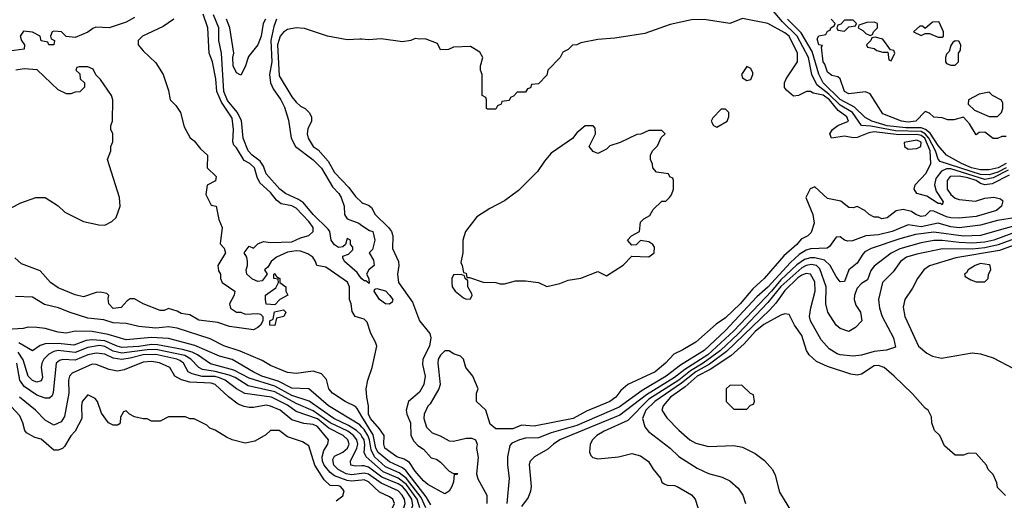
# Model space of a CAD drawing. Header units: inches. Extents: x 2348341 to 2479810, y 460419 to 613669.
# Tile 236 of 256: x 2378390 to 2383022, y 532745 to 535008. Entities that reach past the tile are written whole.
import ezdxf

# ---------------------------------------------------------------- set-up
doc = ezdxf.new("R2010")
doc.units = ezdxf.units.IN
doc.header["$MEASUREMENT"] = 0
doc.layers.add('C3573', color=7, linetype='Continuous')
doc.layers.add('C3583', color=7, linetype='Continuous')

msp = doc.modelspace()

# ---------------------------------------------------------------- linework, layer by layer
at = {"layer": 'C3573', "color": 2}
for points, elevation in [([(2378930, 535018), (2378890, 534996.2), (2378810.7, 534969.3), (2378748.1, 534971.9), (2378733.4, 534966.6), (2378710, 534948.7), (2378650, 534924), (2378608.7, 534928.7), (2378586, 534950), (2378550, 534953.2), (2378542, 534950), (2378534, 534930), (2378538, 534918), (2378554, 534910), (2378550, 534889.2), (2378526, 534890), (2378522, 534902), (2378490, 534908), (2378486, 534930), (2378450, 534948.7), (2378407.1, 534952.9), (2378391.3, 534930), (2378398, 534910), (2378412, 534890), (2378410, 534869.2), (2378340.7, 534859.3)], 42), ([(2379114.8, 535010), (2379064.6, 534975.4), (2378966.8, 534930), (2378947.3, 534910), (2378947.3, 534890), (2378970, 534861), (2379030, 534804.7), (2379064.7, 534750), (2379090, 534674), (2379098, 534630), (2379123.5, 534603.5), (2379146, 534570), (2379163.5, 534503.5), (2379191.1, 534451.1), (2379210, 534438), (2379239.8, 534399.8), (2379274, 534370), (2379271.3, 534310), (2379314, 534270), (2379310.7, 534249.3), (2379272, 534228), (2379265.4, 534185.4), (2379290, 534134), (2379314, 534130), (2379326.4, 534066.4), (2379342, 534030), (2379332.7, 533952.7), (2379351.6, 533931.6), (2379358, 533910), (2379322, 533850), (2379325.4, 533825.4), (2379334, 533810), (2379334, 533790), (2379342, 533770), (2379402, 533730), (2379398, 533710), (2379376, 533670), (2379382, 533650), (2379410, 533631.3), (2379430, 533631.3), (2379450, 533622), (2379510, 533624.7), (2379522, 533622), (2379534, 533610), (2379534, 533590), (2379522, 533570), (2379510, 533558), (2379490, 533548), (2379376.8, 533563.2), (2379321.5, 533581.5), (2379232.9, 533592.9), (2379190, 533618), (2379150, 533624), (2379130, 533635.3), (2379090, 533648), (2379070, 533638), (2379050, 533638), (2378970, 533669.2), (2378930, 533694), (2378910, 533693.2), (2378895.2, 533684.8), (2378867.7, 533652.3), (2378830, 533647.8), (2378809.5, 533670), (2378805.2, 533694.8), (2378808.7, 533708.7), (2378799, 533719), (2378770, 533725.2), (2378750, 533722.7), (2378690, 533702.7), (2378650, 533712), (2378570, 533746), (2378534, 533770), (2378485.4, 533825.4), (2378398.6, 533858.6), (2378366.8, 533886.8)], 46), ([(2380000, 533600.2), (2379968, 533610), (2379953.2, 533633.2), (2379949.2, 533670), (2379942, 533690), (2379942, 533750), (2379931.6, 533771.6), (2379830, 533842.7), (2379788, 533850), (2379782, 533870), (2379769.2, 533890), (2379745.1, 533905.1), (2379710, 533917.6), (2379690, 533919.5), (2379650, 533913.2), (2379598, 533890), (2379572, 533870), (2379556.9, 533843.1), (2379542, 533830), (2379554, 533810), (2379530, 533778), (2379510, 533775.3), (2379485.6, 533785.6), (2379458, 533810), (2379455.3, 533830), (2379462, 533850), (2379462, 533870), (2379458, 533890), (2379446, 533910), (2379470, 533942), (2379490, 533932), (2379510, 533952), (2379536.4, 533963.6), (2379570, 533958.8), (2379670, 533962), (2379710, 533980.5), (2379750, 533992.4), (2379769.6, 534010), (2379771, 534030), (2379750, 534058.3), (2379690, 534119.7), (2379670, 534131), (2379620.5, 534140.5), (2379598, 534158), (2379570, 534194.7), (2379520.1, 534240.1), (2379506.2, 534266.2), (2379494, 534310), (2379471.8, 534330), (2379445.1, 534345.1), (2379410, 534403.7), (2379396.6, 534416.6), (2379391.9, 534431.9), (2379395.4, 534490), (2379390, 534544), (2379338.6, 534618.6), (2379317.4, 534670), (2379311.9, 534730), (2379297.3, 534810), (2379281.6, 534850), (2379274.7, 534970), (2379253, 535033)], 46), ([(2380000, 533788), (2379990, 533798), (2379978, 533818), (2379918, 533870), (2379910, 533886), (2379910, 533894), (2379936.4, 533903.6), (2379956.4, 533923.6), (2379956.4, 533936.4), (2379946, 533950), (2379946, 533970), (2379930, 533978), (2379922, 533950), (2379910, 533938), (2379890, 533935.3), (2379870, 533948), (2379855.3, 533970), (2379849.4, 534010), (2379841.6, 534021.6), (2379769.7, 534090), (2379724.8, 534144.8), (2379701.8, 534161.8), (2379640.7, 534190), (2379613.3, 534210), (2379550, 534281.6), (2379537.4, 534317.4), (2379521.4, 534341.4), (2379482.6, 534370), (2379464.5, 534390), (2379440.8, 534450), (2379433.2, 534533.2), (2379412.8, 534572.8), (2379367.9, 534627.9), (2379350.7, 534670), (2379338.7, 534850), (2379326.6, 534910), (2379326.6, 534970), (2379300.7, 535030)], 42), ([(2379545.5, 535010), (2379535.5, 534990), (2379526, 534930), (2379510.6, 534889.4), (2379466.4, 534833.6), (2379450, 534786), (2379430, 534746), (2379410, 534758), (2379394, 534790), (2379392.7, 534830), (2379397.2, 534850), (2379378, 534970), (2379362.9, 535010)], 38), ([(2379597.7, 535010), (2379584.9, 534975.1), (2379570.9, 534910), (2379575.9, 534810), (2379564.2, 534750), (2379569.1, 534710), (2379582.5, 534682.5), (2379619, 534630), (2379635.3, 534595.3), (2379654.4, 534534.4), (2379667.6, 534450), (2379686.7, 534410), (2379770, 534347.2), (2379810, 534308.4), (2379861, 534221), (2379890.3, 534190), (2379901.3, 534170), (2379915.5, 534130), (2379917.3, 534090), (2379930.4, 534070.4), (2379984.7, 534050), (2380000, 534039.2)], 42), ([(2380000, 534915.2), (2379990, 534916.2), (2379930, 534912.3), (2379838, 534930), (2379730, 534966.6), (2379690, 534969.4), (2379650, 534962), (2379630, 534949.4), (2379614.9, 534930), (2379602.8, 534890), (2379610, 534742.8), (2379670, 534644), (2379690, 534618.8), (2379710, 534601), (2379732, 534590), (2379752, 534570), (2379762, 534550), (2379762, 534530), (2379745.4, 534494.6), (2379742.8, 534470), (2379747.3, 534450), (2379770, 534411), (2379794.4, 534394.4), (2379841.4, 534341.4), (2379870, 534288.4), (2379937.4, 534217.4), (2379970, 534174.8), (2380000, 534147.8)], 46), ([(2378350, 534122), (2378394.6, 534145.4), (2378466, 534170), (2378510, 534171.3), (2378570, 534131.3), (2378602, 534102), (2378690, 534058), (2378762, 534042), (2378790, 534041), (2378823.1, 534056.9), (2378843.1, 534076.9), (2378862, 534130), (2378859, 534170), (2378802, 534350), (2378818, 534390), (2378818, 534410), (2378827.3, 534432.7), (2378828, 534470), (2378818, 534490), (2378818, 534510), (2378826, 534530), (2378828, 534630), (2378822, 534650), (2378770, 534726), (2378747.3, 534747.3), (2378734.6, 534774.6), (2378710, 534786), (2378670, 534786), (2378658, 534782), (2378654, 534770), (2378672.7, 534752.7), (2378674, 534730), (2378694, 534710), (2378694, 534690), (2378672.7, 534667.3), (2378650, 534666), (2378630, 534658), (2378610, 534658), (2378570, 534678), (2378471.9, 534771.9), (2378410, 534777), (2378372, 534770)], 46), ([(2380000, 533139.6), (2379977.3, 533177.3), (2379970, 533186.6), (2379921.2, 533210), (2379861.2, 533250), (2379844.5, 533270), (2379833.4, 533313.4), (2379810, 533340.9), (2379770, 533352.3), (2379690, 533341.6), (2379650, 533347.3), (2379570, 533379.5), (2379530, 533402.9), (2379426.5, 533446.5), (2379350, 533471.8), (2379285.9, 533505.9), (2379130, 533554.8), (2379090, 533561), (2379030, 533556), (2378950, 533562.6), (2378890, 533576.9), (2378830, 533581.3), (2378786, 533594), (2378710, 533602.4), (2378622, 533630), (2378571.5, 533651.5), (2378507, 533667), (2378450, 533700.9), (2378370, 533705.2)], 50), ([(2380000, 533089.7), (2379990, 533100.8), (2379842.4, 533190), (2379750, 533269.6), (2379670, 533273.7), (2379605.6, 533305.6), (2379529.6, 533330), (2379487.3, 533350), (2379390, 533408.2), (2379330, 533423.1), (2379214.1, 533474.1), (2379090, 533507.3), (2379010, 533510.8), (2378890, 533501.1), (2378805.5, 533525.5), (2378730, 533539.2), (2378650, 533540.7), (2378607.9, 533532.1), (2378570, 533536.2), (2378510, 533553.2), (2378470, 533559.3), (2378430, 533559.5), (2378406.6, 533553.4), (2378330, 533549.6)], 54), ([(2380000, 533045.8), (2379994.6, 533054.6), (2379974.4, 533074.4), (2379937.1, 533097.1), (2379866.9, 533130), (2379751.2, 533211.2), (2379670, 533238.8), (2379590, 533282.1), (2379470, 533319.4), (2379397.5, 533357.5), (2379287.6, 533387.6), (2379226.3, 533430), (2379201.8, 533441.8), (2379155.7, 533455.7), (2379037.3, 533477.3), (2379010, 533478.5), (2378950, 533468.9), (2378870, 533465), (2378847.6, 533470), (2378790, 533496.1), (2378730, 533501), (2378702, 533498), (2378644.9, 533475.1), (2378570, 533483.7), (2378510, 533481.3), (2378485.9, 533474.2), (2378450, 533449.2), (2378386, 533486)], 58), ([(2380000, 532871), (2379950, 532865), (2379925.6, 532870), (2379888, 532890), (2379868.3, 532910), (2379862.8, 532937.2), (2379870, 532952.4), (2379910, 532972), (2379931.1, 532990), (2379939.1, 533010), (2379933.5, 533030), (2379911.1, 533050), (2379844.7, 533084.7), (2379790, 533128.4), (2379690, 533163.1), (2379650, 533192.2), (2379574.5, 533230), (2379448.3, 533248.3), (2379409.1, 533269.1), (2379356.9, 533310), (2379330, 533321), (2379310, 533327.6), (2379248.6, 533328.6), (2379200.4, 533340.4), (2379181.6, 533350), (2379159.7, 533390), (2379143.1, 533403.1), (2379129.4, 533410), (2379030, 533431.6), (2378970.8, 533430), (2378910, 533413.6), (2378870, 533407.9), (2378830, 533414.6), (2378790, 533433.1), (2378750, 533437.2), (2378710, 533429.8), (2378650, 533405.1), (2378592.1, 533407.9), (2378576.7, 533403.3), (2378561.6, 533390), (2378547.5, 533252.5), (2378542.8, 533237.2), (2378530, 533225.2), (2378510, 533226), (2378470, 533240.5), (2378410, 533281.3), (2378390.6, 533310.6), (2378376.5, 533390)], 66), ([(2380000, 532906.6), (2379970, 532905.7), (2379947, 532910), (2379945.6, 532930), (2379976.2, 532990), (2379980.3, 533010), (2379976.2, 533030), (2379960.3, 533050), (2379933.3, 533070), (2379850, 533109.9), (2379770, 533166.1), (2379690, 533201), (2379590, 533255.4), (2379464.2, 533284.2), (2379403.2, 533323.2), (2379374.6, 533334.6), (2379310, 533351.2), (2379250, 533360.3), (2379233, 533370), (2379195.4, 533410), (2379166.1, 533426.1), (2379030, 533454.5), (2378990, 533454), (2378870, 533437.4), (2378830, 533447.6), (2378790, 533469.8), (2378765.7, 533474.3), (2378710, 533464.6), (2378650, 533440.2), (2378570.2, 533449.8), (2378550, 533445.8), (2378526.6, 533433.4), (2378503.6, 533410), (2378493.1, 533390), (2378490.3, 533370), (2378496.5, 533323.5), (2378490, 533307.3), (2378470, 533301.3), (2378450, 533308.3), (2378429.8, 533329.8), (2378406.5, 533406.5), (2378382.1, 533442.1)], 62), ([(2380000, 532840.4), (2379950, 532834.8), (2379930, 532839), (2379870, 532860.7), (2379850, 532875.6), (2379821.6, 532910), (2379813.6, 532930), (2379811.9, 532950), (2379819.8, 532980.2), (2379839.3, 533010), (2379842.7, 533030), (2379790, 533092.1), (2379770, 533101.7), (2379725.9, 533105.9), (2379670, 533123.1), (2379615.6, 533170), (2379570, 533188.3), (2379550, 533192.3), (2379490, 533182), (2379470, 533182.7), (2379446, 533186), (2379417.2, 533197.2), (2379372.3, 533232.3), (2379310, 533290.9), (2379290, 533296.1), (2379190, 533301.8), (2379151.6, 533311.6), (2379119.3, 533330), (2379096, 533370), (2379047.4, 533392.6), (2379010, 533399.1), (2378970, 533395.1), (2378880.7, 533359.3), (2378850, 533353), (2378810, 533361.1), (2378750, 533384.2), (2378730, 533385.6), (2378636, 533344), (2378624.4, 533330), (2378618.7, 533310), (2378620.9, 533250), (2378599.9, 533140.1), (2378585.2, 533114.8), (2378550, 533099.3), (2378510, 533122.7), (2378463.6, 533170), (2378388, 533230)], 70), ([(2379878, 532742), (2379910, 532766), (2379916, 532790), (2379899.3, 532810), (2379890, 532813.7), (2379850, 532814.5), (2379822, 532842), (2379777.4, 532910), (2379750, 533002), (2379720.2, 533020.2), (2379650, 533044), (2379610, 533074), (2379570, 533074), (2379547.1, 533052.9), (2379496.3, 533023.7), (2379450, 533014), (2379390, 533029), (2379362, 533042), (2379310, 533075.3), (2379284.7, 533084.7), (2379270, 533098), (2379210, 533128), (2379190, 533128), (2379170, 533138), (2379090, 533138), (2379050, 533118), (2379010, 533118), (2378990, 533128), (2378970, 533128), (2378930, 533138), (2378906, 533150), (2378890, 533166), (2378878, 533162), (2378863.6, 533136.4), (2378862, 533110), (2378856.9, 533103.1), (2378850, 533098), (2378830, 533098), (2378808, 533110), (2378774.6, 533154.6), (2378755.3, 533210), (2378744.7, 533224.7), (2378710, 533242), (2378684, 533210), (2378680.7, 533190), (2378682.8, 533130), (2378650.7, 533070), (2378630, 533049.2), (2378601.1, 532998.9), (2378590.5, 532989.5), (2378570, 532981.2), (2378550, 532981.2), (2378490, 533032.3), (2378460.9, 533040.9), (2378422, 533062), (2378413.2, 533073.2), (2378405.2, 533110), (2378390, 533142), (2378310, 533228.7)], 74)]:
    msp.add_lwpolyline(points, dxfattribs=dict(at, elevation=elevation))
at = {"layer": 'C3573', "color": 2, "elevation": 46}
for points in [[(2379590, 533666), (2379548.7, 533668.7), (2379546, 533690), (2379546, 533710), (2379594.6, 533745.4), (2379608, 533770), (2379606, 533786), (2379586, 533790), (2379586, 533810), (2379590, 533812), (2379598, 533798), (2379614, 533790), (2379614, 533770), (2379642, 533750), (2379642, 533730), (2379651.3, 533710), (2379614, 533690)], [(2379590, 533568.7), (2379566, 533570), (2379566, 533590), (2379582, 533598), (2379588.4, 533631.6), (2379630, 533642), (2379642, 533630), (2379632, 533610), (2379598, 533602)]]:
    msp.add_lwpolyline(points, close=True, dxfattribs=at)
at = {"layer": 'C3583', "color": 2}
for points, elevation in [([(2383030.3, 534309.7), (2382990.6, 534289.4), (2382950, 534276.9), (2382910, 534279.2), (2382720.6, 534340.6), (2382711.4, 534351.4), (2382698.6, 534390), (2382666.7, 534450), (2382650.2, 534470.2), (2382630, 534480.5), (2382510, 534484.7), (2382393.8, 534506.2), (2382349.8, 534509.8), (2382307, 534570), (2382250, 534605.7), (2382196.8, 534656.8), (2382140.5, 534700.5), (2382116.8, 534750), (2382101.3, 534830), (2382047.4, 534930), (2381977.9, 534997.9), (2381883.9, 535110)], 42), ([(2383040.7, 534299.3), (2382970, 534263.4), (2382930, 534255.4), (2382770, 534304.9), (2382750, 534306), (2382725.7, 534294.3), (2382700.1, 534259.9), (2382693.5, 534230), (2382700.6, 534200.6), (2382733.7, 534150), (2382730, 534135.3), (2382722, 534142), (2382710, 534142.6), (2382657, 534177), (2382609.8, 534189.8), (2382597.4, 534210), (2382602, 534230), (2382654.1, 534285.9), (2382675.5, 534330), (2382673.6, 534390), (2382647.7, 534450), (2382630, 534462.7), (2382610, 534466.9), (2382524.9, 534464.9), (2382410, 534479.1), (2382384.6, 534475.4), (2382330, 534452.6), (2382310, 534451.5), (2382270, 534458.7), (2382209.2, 534449.2), (2382201.2, 534470), (2382213.2, 534490), (2382239, 534510), (2382289.2, 534530), (2382281.6, 534550), (2382240.3, 534580.3), (2382199.5, 534630), (2382170, 534651.7), (2382122.3, 534662.3), (2382110, 534669.3), (2382090.9, 534669.1), (2382054, 534650), (2382030, 534648), (2381996.4, 534676.4), (2381988.4, 534688.4), (2381988, 534710), (2381995.3, 534730), (2382049, 534810), (2382049.4, 534850), (2382009.6, 534930), (2381990, 534946.3), (2381910, 534989.2), (2381790, 535014), (2381730, 534989), (2381610, 535009.3), (2381550, 535007), (2381450, 534984.5), (2381330, 534942.7), (2381190, 534921.2), (2381110, 534914), (2381030, 534898), (2381010, 534888.7), (2380990, 534888), (2380970, 534868), (2380945.4, 534854.6), (2380932, 534830), (2380874, 534770), (2380870, 534746), (2380830, 534706), (2380798, 534702), (2380792.7, 534687.3), (2380778, 534682), (2380770, 534666), (2380730, 534666), (2380712.7, 534647.3), (2380698, 534642), (2380692.7, 534627.3), (2380658, 534622), (2380654, 534610), (2380638, 534602), (2380630, 534586), (2380590, 534586), (2380586, 534590), (2380586, 534630), (2380582, 534642), (2380566, 534650), (2380566, 534750), (2380558, 534770), (2380558, 534790), (2380568, 534830), (2380554.6, 534854.6), (2380510, 534882), (2380430, 534878), (2380407.3, 534867.3), (2380370, 534866), (2380355.3, 534895.3), (2380298, 534918), (2380270, 534915.3), (2380250, 534919), (2380230, 534909), (2380190, 534904), (2380090, 534918), (2380030, 534912.3), (2380000, 534915.2)], 46), ([(2383030.8, 534330), (2382993.1, 534310), (2382950, 534300.6), (2382910, 534300.5), (2382866.9, 534310), (2382819.7, 534330), (2382749.7, 534370), (2382710, 534415.1), (2382673.2, 534473.2), (2382651.4, 534491.4), (2382630, 534499.3), (2382558, 534498), (2382470, 534508.5), (2382398.7, 534530), (2382367.9, 534547.9), (2382316.6, 534596.6), (2382250, 534632.3), (2382169, 534710), (2382150, 534751.8), (2382117.3, 534857.3), (2382066.5, 534946.5), (2382002, 535010)], 38), ([(2383030, 534458), (2383010, 534458), (2382990, 534448), (2382970, 534448), (2382930, 534478), (2382903.6, 534476.4), (2382890, 534466), (2382858, 534518), (2382830, 534548), (2382783.6, 534536.4), (2382756.4, 534536.4), (2382730, 534546), (2382690, 534548), (2382670, 534568), (2382650, 534575.3), (2382606, 534530), (2382570, 534526), (2382538, 534530), (2382450, 534564), (2382390, 534658), (2382368.7, 534668.7), (2382290, 534659.3), (2382270, 534669.5), (2382249, 534729), (2382239, 534739), (2382210, 534745.2), (2382190, 534761.2), (2382178, 534798), (2382170, 534809), (2382162, 534878), (2382166, 534886), (2382150, 534888.7), (2382142, 534918), (2382150, 534932), (2382182, 534938), (2382190, 534954), (2382202, 534958), (2382206, 534970), (2382222, 534978), (2382226, 534990), (2382208, 535010)], 34), ([(2383044.1, 534275.9), (2382964.7, 534235.3), (2382930, 534229.7), (2382910, 534235.7), (2382890, 534250.4), (2382850, 534263.4), (2382808.7, 534271.3), (2382767.7, 534270), (2382753.4, 534250), (2382753.4, 534210), (2382770, 534184.9), (2382790, 534167.2), (2382810, 534160.9), (2382886.5, 534153.5), (2382930, 534167.2), (2382971.9, 534171.9), (2383004.5, 534164.5), (2383014.4, 534154.4), (2383008, 534130), (2382985.5, 534110), (2382890, 534080.7), (2382810, 534073.3), (2382770, 534074.2), (2382750, 534078.9), (2382690, 534106.6), (2382672.7, 534107.3), (2382650, 534084.5), (2382630, 534080.7), (2382605.2, 534090), (2382584.4, 534104.4), (2382545.5, 534114.5), (2382512.8, 534107.2), (2382470, 534075.3), (2382446, 534070), (2382430, 534078), (2382410, 534078), (2382386, 534090), (2382366, 534110), (2382330, 534128), (2382310, 534122), (2382290, 534124), (2382252.9, 534152.9), (2382190, 534166.6), (2382130, 534221.2), (2382108.4, 534211.6), (2382088.7, 534170), (2382120.7, 534090), (2382124, 534070), (2382126.8, 534050), (2382113.7, 534006.3), (2382098, 533990), (2382065.8, 533974.2), (2382045.5, 533950), (2381984, 533896), (2381892.4, 533790), (2381839.4, 533740.6), (2381779.6, 533670), (2381710, 533604), (2381665.7, 533574.3), (2381570.8, 533490), (2381510, 533452.7), (2381466.6, 533433.4), (2381427.3, 533390), (2381379.1, 533350), (2381250.4, 533289.6), (2381218, 533262), (2381194, 533230), (2381166, 533210), (2381055.8, 533164.2), (2380993.4, 533130), (2380810, 533093.6), (2380750, 533098.4), (2380710, 533081.3), (2380630, 533082), (2380602.7, 533102.7), (2380582, 533170), (2380538, 533210), (2380538, 533250), (2380546, 533270), (2380522, 533330), (2380489, 533370), (2380478, 533410), (2380463.1, 533423.1), (2380430, 533435.3), (2380410, 533448.7), (2380390, 533448.7), (2380370, 533428.7), (2380358.8, 533410), (2380357.3, 533390), (2380367.3, 533290), (2380361, 533270), (2380321, 533199), (2380310, 533188.7), (2380293, 533150), (2380290.5, 533129.5), (2380303.1, 533090), (2380330, 533062), (2380367.9, 533047.9), (2380410, 533024.9), (2380430, 533022.8), (2380490, 533038), (2380516.9, 533036.9), (2380534, 533030), (2380542, 533010), (2380538.8, 532990), (2380545.8, 532945.8), (2380538.4, 532870), (2380545.7, 532845.7), (2380587.7, 532770), (2380588, 532730)], 50), ([(2380000, 534147.8), (2380004.1, 534144.1), (2380030, 534134.8), (2380044.1, 534124.1), (2380062.4, 534090), (2380124.9, 534030), (2380139.5, 534010), (2380144.9, 533990), (2380144.2, 533930), (2380172.2, 533870), (2380173.4, 533850), (2380166.7, 533810), (2380171.8, 533770), (2380238.2, 533678.2), (2380270.5, 533590), (2380318.7, 533530), (2380324.6, 533510), (2380317.7, 533470), (2380286.5, 533410), (2380284.9, 533384.9), (2380296.9, 533330), (2380290.3, 533290), (2380270, 533254.5), (2380218.8, 533210), (2380207.7, 533170), (2380210.6, 533150), (2380227.7, 533110), (2380230.5, 533050.5), (2380243.4, 533023.4), (2380262.5, 533002.5), (2380290, 532986), (2380325.4, 532945.4), (2380350, 532938), (2380370, 532924.7), (2380410, 532882), (2380430, 532872), (2380451.6, 532871.6), (2380446, 532866), (2380434, 532866), (2380431.3, 532831.3), (2380422.8, 532810), (2380410, 532788), (2380390, 532775.3), (2380310, 532819), (2380290, 532836), (2380250, 532882), (2380222.8, 532922.8), (2380198.2, 532938.2), (2380164.5, 532950), (2380107.8, 532990), (2380102, 533010), (2380103.7, 533050), (2380082, 533082), (2380039.8, 533130), (2380031.1, 533150), (2380031.1, 533190), (2380022.7, 533230), (2380020.4, 533270), (2380027.6, 533310), (2380048.3, 533370), (2380069.6, 533470), (2380063.6, 533490), (2380041.6, 533530), (2380024.1, 533584.1), (2380010, 533597.2), (2380000, 533600.2)], 46), ([(2380000, 534039.2), (2380034.8, 534014.8), (2380051.3, 534010), (2380061, 533970), (2380050, 533926), (2380034, 533910), (2380054.8, 533874.8), (2380058, 533850), (2380032, 533830), (2380022, 533810), (2380032, 533790), (2380034, 533766), (2380018, 533778), (2380010, 533778), (2380000, 533788)], 42), ([(2383070, 534074.8), (2382990, 534062.3), (2382910, 534039.8), (2382810, 534027.8), (2382770, 534031.9), (2382710, 534049.8), (2382630, 534032.5), (2382570, 534042.6), (2382494.8, 534010), (2382430, 533994.8), (2382370, 533989.7), (2382307.3, 533967.3), (2382285.6, 533965.6), (2382269.6, 533969.6), (2382250, 533985.2), (2382230, 533984), (2382199.9, 533940.1), (2382188.5, 533931.5), (2382110, 533928.6), (2382090, 533922.7), (2382057.4, 533902.6), (2382015.2, 533864.8), (2381910, 533748.9), (2381857.7, 533702.3), (2381710, 533544.8), (2381610.2, 533450), (2381498.7, 533381.3), (2381430.3, 533330), (2381317.4, 533262.6), (2381210, 533184.1), (2381010, 533096.8), (2380890, 533062.4), (2380830, 533039.1), (2380770, 533036.9), (2380741, 533030), (2380705.5, 533014.5), (2380696.2, 533003.8), (2380683.8, 532950), (2380683.8, 532910), (2380693, 532850), (2380680.9, 532730)], 54), ([(2383142.1, 534057.9), (2382910, 533990.9), (2382830, 533988.2), (2382690, 534007), (2382604, 533996), (2382530, 533976.1), (2382396, 533930), (2382365.9, 533914.2), (2382355.6, 533904.4), (2382330, 533860.9), (2382290.4, 533829.6), (2382270, 533775.3), (2382250, 533774), (2382230, 533799), (2382202.4, 533850), (2382175.4, 533875.4), (2382130, 533887.3), (2382110, 533887.3), (2382081.1, 533878.9), (2382045.9, 533854.1), (2381970, 533782.4), (2381926.2, 533730), (2381750, 533543.5), (2381627.3, 533430), (2381519.5, 533360.5), (2381470, 533322.5), (2381338, 533242), (2381213.4, 533146.6), (2380930.8, 533030), (2380900.7, 533010), (2380874.9, 532985.1), (2380811.3, 532950), (2380791.3, 532930), (2380787.1, 532912.9), (2380795.5, 532810), (2380792.5, 532787.5), (2380782.4, 532757.6), (2380750, 532715.3)], 58), ([(2383087.3, 534012.7), (2382972.7, 533970), (2382930, 533959.9), (2382870, 533955.2), (2382810, 533958), (2382730, 533968.9), (2382690, 533967.7), (2382630, 533956.8), (2382530, 533928.4), (2382490, 533908), (2382410, 533847), (2382393.1, 533826.9), (2382377.4, 533782.6), (2382350, 533765.1), (2382330, 533743.7), (2382317, 533710), (2382314.9, 533690), (2382323.8, 533663.8), (2382346, 533630), (2382351.3, 533590), (2382322, 533558), (2382290, 533539), (2382250, 533554), (2382230, 533569.2), (2382191.5, 533631.5), (2382181.6, 533670), (2382183.1, 533750), (2382154.4, 533834.4), (2382137.6, 533850), (2382114.5, 533854.5), (2382090, 533850.6), (2382070, 533839.4), (2381970, 533752.2), (2381910, 533675.8), (2381770, 533528.2), (2381686.7, 533450), (2381605.2, 533390), (2381545.5, 533354.5), (2381490.1, 533309.9), (2381350, 533221), (2381250, 533120.5), (2381138.8, 533070), (2381104.9, 533050), (2381084.9, 533030), (2381074, 533010), (2381070.9, 532970.9), (2381076, 532956), (2381086.4, 532946.4), (2381110, 532941), (2381206, 532950), (2381270, 532966), (2381310, 532954.8), (2381347.9, 532927.9), (2381370, 532891.3), (2381404.7, 532850), (2381411.1, 532831.1), (2381422, 532822), (2381436, 532816), (2381470, 532814.8), (2381482, 532810), (2381550.4, 532770.4), (2381566.8, 532750), (2381602.5, 532642.5)], 62), ([(2383130, 533997.9), (2382992.2, 533947.8), (2382930, 533934.1), (2382870, 533927), (2382731.4, 533928.6), (2382610, 533904.4), (2382562, 533890), (2382532.7, 533870), (2382499.5, 533820.5), (2382448, 533770), (2382430.5, 533690), (2382434.9, 533650), (2382446.4, 533610), (2382500.5, 533510), (2382510, 533466), (2382468, 533452), (2382410, 533445.4), (2382350, 533428), (2382310, 533424.2), (2382250, 533429.6), (2382234.9, 533434.9), (2382198.3, 533458.3), (2382160.8, 533500.8), (2382110, 533589.2), (2382105.6, 533610), (2382111.7, 533651.7), (2382132.4, 533730), (2382130, 533773.2), (2382109.7, 533809.7), (2382090, 533812.8), (2382070, 533805.6), (2382050, 533791.6), (2381990, 533733.3), (2381946.7, 533673.3), (2381918.1, 533641.9), (2381715.1, 533444.9), (2381634.2, 533385.8), (2381570, 533349.9), (2381503.9, 533296.1), (2381377.7, 533210), (2381335.2, 533170), (2381320.3, 533130), (2381330, 533091.3), (2381348.5, 533068.5), (2381450, 532990.7), (2381490, 532950.6), (2381576.7, 532896.7), (2381630, 532870.7), (2381693.7, 532853.7), (2381730, 532836), (2381770, 532802), (2381791.3, 532770), (2381804.7, 532730)], 66), ([(2383133, 533970), (2382999.7, 533920.4), (2382794, 533886), (2382670.4, 533849.6), (2382642.8, 533830), (2382614, 533790), (2382590, 533744), (2382554, 533690), (2382545.2, 533654.8), (2382554, 533610), (2382618.8, 533470), (2382657.1, 533437.1), (2382683.4, 533423.4), (2382725.6, 533414.4), (2382870, 533438.8), (2382910, 533434.8), (2382970, 533416), (2383065.4, 533365.4)], 70), ([(2383028, 532768), (2382990, 532806), (2382987.3, 532827.3), (2382970, 532866), (2382946, 532890), (2382938, 532910), (2382890, 532966), (2382852.7, 532967.3), (2382830, 532958), (2382790, 532958), (2382741.2, 533001.2), (2382718, 533050), (2382694, 533074), (2382681.2, 533110), (2382678.6, 533138.6), (2382664, 533170), (2382650, 533179.3), (2382590, 533246), (2382503.7, 533330), (2382456, 533370), (2382430, 533379.6), (2382410, 533378.4), (2382350, 533339.5), (2382330, 533334.5), (2382299.1, 533339.1), (2382190, 533374.7), (2382138.6, 533398.6), (2382103.7, 533430), (2382091.8, 533450), (2382070, 533521.2), (2382034.5, 533570), (2382010, 533619), (2381990, 533622.7), (2381970, 533616), (2381890, 533572.3), (2381850, 533539.1), (2381798.1, 533481.9), (2381734.5, 533425.5), (2381638.7, 533361.3), (2381576.1, 533330), (2381520.8, 533279.2), (2381451.8, 533230), (2381416.4, 533190), (2381410.6, 533170), (2381433.8, 533133.8), (2381490, 533074.8), (2381542.8, 533030), (2381570, 533014), (2381630, 532999.1), (2381750, 533002.8), (2381790, 532994.8), (2381850, 532966), (2381893.2, 532933.2), (2381931, 532890), (2381943.5, 532863.5), (2381963.4, 532783.4), (2382021, 532690)], 70), ([(2380324.2, 532724.2), (2380301.8, 532761.8), (2380205.9, 532886), (2380190, 532898.2), (2380130, 532926), (2380076.2, 532970), (2380065.6, 532990), (2380052.6, 533052.6), (2380000, 533139.6)], 50), ([(2380300.2, 532710), (2380277.8, 532757.8), (2380210, 532847.1), (2380175.1, 532875.1), (2380110, 532902.9), (2380059, 532950), (2380042.7, 532982.7), (2380035, 533030), (2380027.2, 533050), (2380010, 533078.7), (2380000, 533089.7)], 54), ([(2380272.6, 532710), (2380259.6, 532750), (2380210, 532819.1), (2380170, 532849.9), (2380099, 532879), (2380019.1, 532950), (2380010.8, 532970), (2380013.3, 533006.7), (2380009.8, 533030), (2380000, 533045.8)], 58), ([(2380000, 532499), (2380009.1, 532510.9), (2380059.6, 532560.4), (2380155.4, 532610), (2380190, 532637), (2380227.9, 532692.1), (2380239.3, 532720.7), (2380234, 532750), (2380210, 532788.7), (2380190, 532809.8), (2380170, 532822.4), (2380093.2, 532853.2), (2380030, 532900.3), (2380010, 532907), (2380000, 532906.6)], 62), ([(2380000, 532543.2), (2380023.4, 532576.6), (2380045.9, 532594.1), (2380110, 532624.6), (2380183.5, 532690), (2380197.2, 532710), (2380203.5, 532730), (2380200.3, 532750), (2380189.8, 532770), (2380169.7, 532790), (2380090, 532825.3), (2380030, 532867.3), (2380010, 532872.2), (2380000, 532871)], 66), ([(2380000, 532630.1), (2380005.9, 532634.1), (2380050, 532650.4), (2380086.6, 532670), (2380143.7, 532710), (2380153, 532730), (2380144.5, 532750), (2380130, 532761.6), (2380082.9, 532782.9), (2380030, 532832.5), (2380010, 532841.5), (2380000, 532840.4)], 70)]:
    msp.add_lwpolyline(points, dxfattribs=dict(at, elevation=elevation))
for points, elevation in [([(2382310, 535006), (2382270, 535006), (2382252.7, 534987.3), (2382238, 534982), (2382234, 534970), (2382238, 534958), (2382270, 534954), (2382290, 534974), (2382322, 534978), (2382326, 534990)], 34), ([(2382410, 534995.3), (2382374.6, 534994.6), (2382338, 534982), (2382334, 534970), (2382356.9, 534956.9), (2382370, 534942), (2382390, 534934), (2382402, 534938), (2382406, 534950), (2382426, 534970), (2382426, 534990)], 34), ([(2382710, 534998), (2382683.6, 534996.4), (2382650, 534966), (2382636.4, 534976.4), (2382623.6, 534976.4), (2382594, 534950), (2382630, 534934), (2382650, 534942), (2382670, 534942), (2382710, 534924.7), (2382730, 534924.7), (2382735.3, 534930), (2382735.3, 534950), (2382715.3, 534995.3)], 34), ([(2382414, 534926), (2382398, 534922), (2382394, 534910), (2382374, 534890), (2382378, 534878), (2382410, 534872), (2382422, 534862), (2382450, 534854), (2382474, 534854), (2382478, 534818), (2382490, 534814), (2382506, 534850), (2382502, 534862), (2382486, 534866), (2382450, 534915.3)], 34), ([(2382790, 534908), (2382779.6, 534900.4), (2382770, 534886), (2382762, 534858), (2382750, 534846), (2382744.7, 534830), (2382744.7, 534810), (2382750, 534802), (2382770, 534794), (2382790, 534794), (2382806, 534810), (2382806, 534850), (2382815.3, 534864.7), (2382818, 534890), (2382807.3, 534907.3)], 34), ([(2381810, 534788), (2381786, 534750), (2381790, 534734), (2381810, 534721), (2381830, 534726.8), (2381839.3, 534750), (2381838, 534758), (2381830, 534778)], 50), ([(2382950, 534666), (2382902.8, 534657.2), (2382854, 534630), (2382852, 534610), (2382881, 534581), (2382950, 534551.3), (2382990, 534552), (2383009, 534571), (2383015.3, 534590), (2383015.3, 534615.3), (2383008.7, 534628.7), (2382966, 534650)], 34), ([(2381710, 534586), (2381690, 534586), (2381650, 534546), (2381642, 534530), (2381654, 534510), (2381670, 534502), (2381718, 534530), (2381726, 534550), (2381726, 534570)], 50), ([(2381050, 534508), (2381010, 534475.3), (2380991, 534449), (2380890, 534379), (2380858, 534342), (2380826.4, 534293.6), (2380736.1, 534203.9), (2380670, 534155.1), (2380600.7, 534119.3), (2380540.4, 534079.6), (2380486.8, 534010), (2380474, 533970), (2380474.8, 533910), (2380464.7, 533864.7), (2380472, 533850), (2380478, 533818), (2380490, 533814), (2380494, 533794), (2380506, 533794), (2380570, 533771.3), (2380629.1, 533770.9), (2380650, 533764.7), (2380670, 533764.7), (2380722, 533778), (2380770, 533778.8), (2380830, 533770.8), (2380870, 533751.3), (2380930, 533766), (2380970, 533782), (2381030, 533791.3), (2381110, 533822), (2381150, 533802), (2381228.4, 533851.6), (2381270, 533894), (2381350, 533891.3), (2381375.3, 533910), (2381376.4, 533936.4), (2381368, 533950), (2381350, 533962), (2381310, 533968), (2381290, 533948), (2381270, 533946), (2381248.7, 533970), (2381268, 533990), (2381306, 534010), (2381310, 534054), (2381326, 534070), (2381354.6, 534085.4), (2381370, 534114), (2381410, 534154), (2381430, 534154), (2381446, 534170), (2381456.4, 534183.6), (2381466, 534210), (2381466, 534250), (2381462, 534262), (2381448, 534268), (2381442, 534282), (2381386, 534290), (2381368, 534310), (2381367.3, 534327.3), (2381358, 534350), (2381358, 534370), (2381366, 534390), (2381390, 534414), (2381407.3, 534452.7), (2381426, 534470), (2381410, 534486), (2381350, 534486), (2381311.6, 534468.4), (2381292.7, 534467.3), (2381214, 534430), (2381166, 534414), (2381150, 534398), (2381110, 534378), (2381087.3, 534387.3), (2381068, 534410), (2381098, 534470), (2381096.4, 534496.4), (2381087.3, 534507.3)], 50), ([(2382610, 534439.7), (2382551.3, 534430), (2382552, 534410), (2382570, 534398), (2382610, 534400.7), (2382629.2, 534410.8), (2382630, 534431)], 50), ([(2382910, 533859.5), (2382884.7, 533850), (2382852, 533830), (2382844.7, 533815.3), (2382834, 533810), (2382838, 533798), (2382863.6, 533783.6), (2382890, 533774), (2382930, 533774), (2382946, 533790), (2382948, 533810), (2382958, 533830), (2382955.3, 533850), (2382950, 533853.2)], 74), ([(2380467.3, 533807.3), (2380430, 533806), (2380422, 533790), (2380422, 533770), (2380424.7, 533750), (2380438, 533730), (2380478, 533698), (2380490, 533692), (2380510, 533694), (2380518, 533710), (2380516.4, 533716.4), (2380498, 533750), (2380498, 533778), (2380486, 533790), (2380482, 533802)], 50), ([(2380130, 533669), (2380110, 533669.2), (2380082, 533690), (2380058, 533730), (2380060.4, 533739.6), (2380070, 533742), (2380110, 533731), (2380130, 533711.3), (2380144.7, 533690), (2380142, 533678)], 42), ([(2381787.3, 533287.3), (2381730, 533286), (2381714, 533270), (2381714, 533210), (2381750, 533174), (2381810, 533174), (2381827.3, 533192.7), (2381842, 533198), (2381846, 533210), (2381842, 533242), (2381827.3, 533247.3)], 74)]:
    msp.add_lwpolyline(points, close=True, dxfattribs=dict(at, elevation=elevation))

doc.saveas('drawing.dxf')
